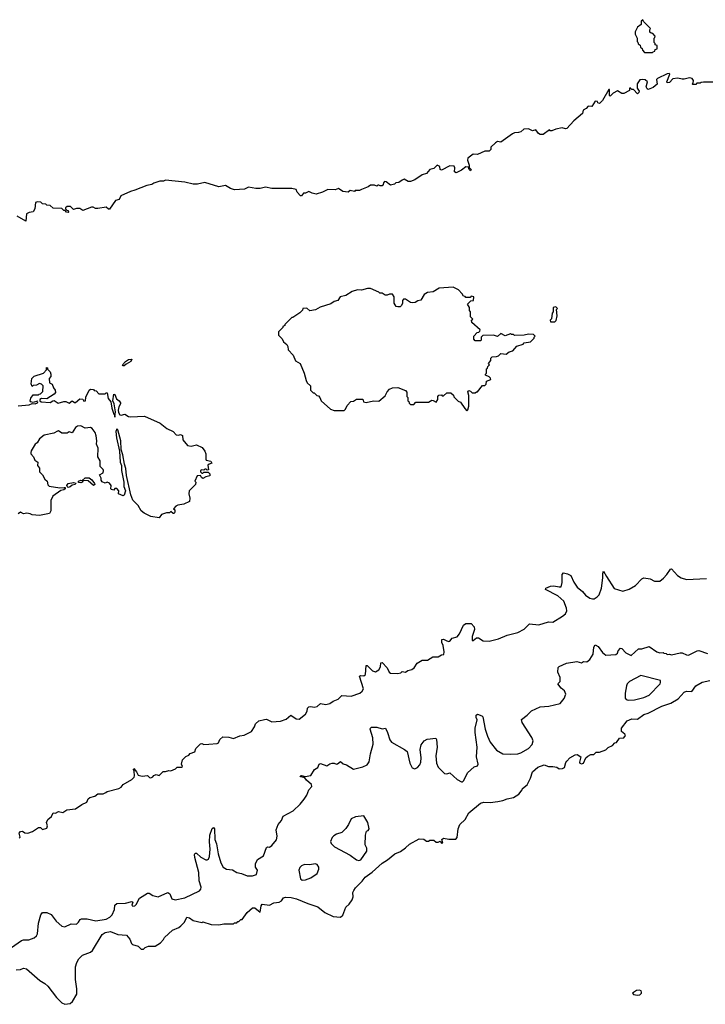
# Model space of a CAD drawing. Extents: x 1862350 to 2057294, y 212041 to 437318.
# Tile 36 of 256: x 1987579 to 1994043, y 226420 to 235710. Entities that reach past the tile are written whole.
import ezdxf

# ---------------------------------------------------------------- set-up
doc = ezdxf.new("R2010")
doc.units = 0

msp = doc.modelspace()

# ---------------------------------------------------------------- linework, layer by layer
at = {"layer": '0CON10XD'}
for points in [[(1993545, 235400), (1993551.7, 235408.3), (1993568.3, 235411.7), (1993571.7, 235428.3), (1993590, 235435), (1993590, 235465), (1993571.7, 235471.7), (1993570, 235485), (1993560, 235495), (1993560, 235535), (1993568.3, 235541.7), (1993570, 235555), (1993548.3, 235578.3), (1993531.7, 235581.7), (1993521.7, 235591.7), (1993520, 235615), (1993528.3, 235628.3), (1993461.7, 235691.7), (1993455, 235710), (1993440, 235695), (1993440, 235665), (1993405, 235640), (1993382.5, 235595), (1993383, 235573), (1993400, 235535), (1993400, 235505), (1993408.3, 235498.3), (1993411.7, 235481.7), (1993428.3, 235468.3), (1993431.7, 235451.7), (1993448.3, 235438.3), (1993451.7, 235421.7), (1993471.7, 235401.7), (1993545, 235400)], [(1994115, 235120), (1994025, 235120), (1994003, 235117), (1993995, 235110), (1993965, 235110), (1993955, 235100), (1993925, 235100), (1993920, 235105), (1993930, 235115), (1993932.5, 235135), (1993920, 235155), (1993895, 235160), (1993845, 235148.8), (1993825, 235150), (1993785, 235158), (1993737.5, 235152.5), (1993705, 235117.5), (1993683, 235113), (1993680, 235125), (1993707.5, 235195), (1993701.7, 235201.7), (1993685, 235200), (1993592.5, 235155), (1993582.5, 235145), (1993588.3, 235101.7), (1993550.7, 235069.3), (1993505, 235052.5), (1993496.7, 235056.7), (1993486.4, 235076.4), (1993500, 235125), (1993475, 235142.5), (1993455, 235146.7), (1993425, 235142.5), (1993402.5, 235105), (1993402.5, 235065), (1993420, 235035), (1993418.3, 235021.7), (1993405, 235010), (1993365, 235050), (1993351.7, 235051.7), (1993335, 235067.5), (1993330, 235065), (1993328.3, 235041.7), (1993275, 235012.5), (1993255, 235012.5), (1993215, 235040), (1993175, 235017.5), (1993145, 234990), (1993140, 234995), (1993140, 235050), (1993135, 235050), (1993075, 234947.5), (1993045, 234920), (1993030, 234925), (1993028.3, 234938.3), (1993005, 234940), (1992975, 234892.5), (1992940, 234895), (1992919.3, 234870.7), (1992893.3, 234856.7), (1992886.4, 234823.6), (1992803.6, 234756.4), (1992737, 234683), (1992725, 234680), (1992695, 234690), (1992635, 234676.7), (1992595, 234660), (1992581.7, 234661.7), (1992575, 234670), (1992515, 234627.5), (1992485, 234627.5), (1992470, 234635), (1992445, 234670), (1992415, 234662.5), (1992375, 234680), (1992333.6, 234676.4), (1992305, 234652.5), (1992283.3, 234646.7), (1992245, 234642.5), (1992225, 234632.5), (1992117, 234553), (1992085, 234560), (1992065, 234547.5), (1992021.7, 234508.3), (1992020, 234485), (1992005, 234470), (1991965, 234470), (1991895, 234437.5), (1991855, 234440), (1991805, 234403.3), (1991800, 234385), (1991816.6, 234336.6), (1991816.7, 234316.7), (1991835.4, 234295.4), (1991830, 234285), (1991816, 234295), (1991809.7, 234319.7), (1991785, 234320.8), (1991745, 234290), (1991695, 234264.3), (1991680, 234275), (1991681.7, 234311.7), (1991675, 234326.7), (1991635, 234332.5), (1991555, 234290), (1991542.5, 234295), (1991540, 234325), (1991515, 234338.8), (1991485, 234307.5), (1991445, 234296.2), (1991415, 234257.5), (1991374.1, 234245.9), (1991305, 234200), (1991265, 234183.3), (1991243, 234183), (1991205, 234203.8), (1991185, 234196.7), (1991155, 234172.5), (1991125, 234170), (1991111.7, 234158.3), (1991075, 234147.5), (1991035, 234180), (1991017.5, 234182.5), (1991008.3, 234171.7), (1991006.7, 234155), (1990995, 234142.5), (1990978.3, 234141.7), (1990965, 234150), (1990955, 234150), (1990945, 234140), (1990925, 234150), (1990885, 234147.5), (1990865, 234132.5), (1990801.7, 234108.3), (1990781.7, 234098.3), (1990743, 234097), (1990735, 234090), (1990695, 234097.5), (1990675, 234082.5), (1990625, 234087.5), (1990585, 234117.5), (1990553.6, 234103.6), (1990485, 234107.5), (1990435, 234082.5), (1990375, 234062.5), (1990335, 234072.5), (1990305, 234087.5), (1990275, 234072.5), (1990255, 234072.5), (1990235, 234046.7), (1990225, 234046.7), (1990194.2, 234084.2), (1990186.7, 234106.7), (1990145, 234117.5), (1989957, 234117), (1989895, 234131.2), (1989845, 234118.8), (1989805, 234118), (1989735, 234130), (1989698.3, 234111.7), (1989605, 234106), (1989567.3, 234117.3), (1989520, 234145), (1989455, 234133.3), (1989325, 234172.5), (1989255, 234157.5), (1989215, 234157.5), (1989135, 234177.5), (1988955, 234196.7), (1988933.3, 234186.7), (1988900, 234185), (1988845, 234168.6), (1988824.5, 234155.5), (1988777.5, 234145), (1988665, 234100)], [(1988665, 234100), (1988625, 234089.2), (1988532.2, 234047.8), (1988517.1, 234012.9), (1988482.5, 234005), (1988425, 233922.5), (1988415, 233922.5), (1988395, 233942.5), (1988315, 233927.5), (1988295, 233927.5), (1988271.7, 233941.7), (1988255, 233942.5), (1988175, 233910), (1988145, 233930), (1988115, 233930), (1988085, 233920), (1988057, 233947), (1988025, 233947.5), (1988010, 233935), (1988010, 233925), (1988021.7, 233911.7), (1988035, 233910), (1988040, 233895), (1988035, 233890), (1988020, 233895), (1988008.3, 233908.3), (1987995, 233910), (1987975, 233930), (1987893, 233933), (1987867, 233957), (1987835, 233960), (1987825, 233970), (1987793, 233973), (1987777, 233987), (1987745, 233992.5), (1987727.5, 233985), (1987720, 233925), (1987705, 233897.5), (1987668.3, 233891.7), (1987643, 233877), (1987635, 233810), (1987555, 233857.5)], [(1991795, 232020), (1991805, 232030), (1991813.3, 232065), (1991812.5, 232165), (1991805, 232200), (1991815, 232210), (1991830, 232205), (1991845, 232190), (1991875, 232190), (1991885, 232200), (1991895, 232200), (1991941.7, 232258.3), (1991965, 232260), (1991978.3, 232271.7), (1991981.7, 232298.3), (1992020, 232315), (1992018.3, 232328.3), (1992005, 232340), (1991970, 232355), (1991970, 232365), (1991980, 232375), (1991980, 232415), (1991988.3, 232421.7), (1991991.7, 232438.3), (1992010, 232455), (1992000, 232465), (1992020, 232495), (1992020, 232515), (1992035, 232530), (1992075, 232532.5), (1992095, 232540), (1992115, 232560), (1992167, 232553), (1992193, 232577), (1992230, 232585), (1992265, 232630), (1992325, 232650), (1992335, 232660), (1992395, 232670), (1992430, 232705), (1992430, 232715), (1992440, 232725), (1992425, 232740), (1992375, 232742.5), (1992335, 232732.5), (1992245, 232730), (1992235, 232740), (1992215, 232740), (1992207.5, 232747.5), (1992155, 232727.5), (1992115, 232750), (1992085, 232720), (1992045, 232732.5), (1991945, 232730), (1991930, 232715), (1991930, 232685), (1991925, 232680), (1991875, 232680), (1991860, 232695), (1991860, 232725), (1991891.7, 232758.3), (1991908.3, 232761.7), (1991918.3, 232771.7), (1991920, 232785), (1991841.7, 232851.7), (1991840, 232875), (1991850, 232885), (1991830, 232905), (1991830, 232955), (1991820, 232965), (1991820, 232995), (1991800, 233025), (1991831.7, 233058.3), (1991858.3, 233061.7), (1991860, 233095), (1991835, 233100), (1991825, 233090), (1991785, 233090), (1991778.3, 233098.3), (1991765, 233100), (1991750, 233125), (1991715, 233160), (1991666.4, 233186.4), (1991533.6, 233176.4), (1991477, 233143), (1991425, 233137.5), (1991393.6, 233116.4), (1991360, 233065), (1991333, 233057), (1991307, 233043), (1991285, 233040), (1991265, 233042.5), (1991215, 233072.5), (1991198.3, 233071.7), (1991188.3, 233061.7), (1991187, 233033), (1991175, 233010), (1991165, 233000), (1991145, 233000), (1991130, 233005), (1991110, 233035), (1991110, 233095), (1991095, 233120), (1991065, 233120), (1991045, 233110), (1991025, 233110), (1990995, 233130), (1990975, 233130), (1990965, 233140), (1990885, 233172.5), (1990857, 233173), (1990803, 233157), (1990765, 233161.2), (1990714.1, 233145.9), (1990655, 233107.5), (1990600, 233095), (1990578.3, 233061.7), (1990545, 233050), (1990511.7, 233028.3), (1990413, 232997), (1990367, 232973), (1990315, 232962.5), (1990285, 232987.5), (1990250, 232985), (1990245, 232970), (1990220, 232945), (1990155, 232900), (1990145, 232900), (1990080, 232835), (1990080, 232825), (1990060, 232815), (1990060, 232805), (1990020, 232765), (1990020, 232735), (1990055, 232700), (1990065, 232670), (1990097.5, 232645), (1990107, 232627), (1990110, 232595), (1990157.5, 232545), (1990180.7, 232490.7), (1990222.5, 232465), (1990262.5, 232375), (1990280, 232305), (1990290, 232285), (1990320, 232255), (1990320, 232215), (1990345, 232190), (1990355, 232190), (1990380, 232165), (1990395, 232160), (1990410, 232145), (1990420, 232115), (1990510, 232035), (1990545, 232022.5), (1990591.7, 232021.7), (1990637, 232023), (1990650, 232035), (1990665, 232070), (1990701.7, 232108.3), (1990725, 232110), (1990755, 232130), (1990815, 232130), (1990820, 232105), (1990845, 232097.5), (1990915, 232112.5), (1990965, 232110), (1991025, 232160), (1991045, 232200), (1991065, 232222.5), (1991095, 232237.5), (1991145, 232240), (1991215, 232210), (1991230, 232195), (1991230, 232155), (1991240, 232145), (1991240, 232115), (1991248.3, 232108.3), (1991251.7, 232091.7), (1991265, 232080), (1991295, 232080), (1991315, 232100), (1991435, 232100), (1991465, 232120), (1991478.3, 232118.3), (1991505, 232100), (1991520, 232125), (1991520, 232155), (1991531.7, 232168.3), (1991555, 232170), (1991561.7, 232161.7), (1991575, 232160), (1991605, 232190), (1991645, 232190), (1991668.3, 232168.3), (1991671.7, 232151.7), (1991711.7, 232111.7), (1991735, 232100), (1991775, 232040), (1991795, 232020)], [(1992625, 232860), (1992637, 232873), (1992647.5, 232915), (1992640, 232975), (1992650, 232985), (1992635, 233000), (1992610, 232995), (1992610, 232955), (1992598.3, 232941.7), (1992591.7, 232888.3), (1992580, 232875), (1992585, 232860), (1992625, 232860)], [(1988565, 232443.3), (1988553.8, 232445), (1988549.2, 232455), (1988576, 232485), (1988605, 232504.2), (1988637, 232507), (1988627.5, 232485), (1988581.1, 232458.9), (1988565, 232443.3)], [(1987565, 232067.5), (1987667, 232077), (1987695, 232090), (1987725.7, 232084.3), (1987745.9, 232094.1), (1987750, 232105), (1987745, 232110), (1987705, 232097.5), (1987683.6, 232103.6), (1987677.5, 232115), (1987685, 232140), (1987705, 232170), (1987755, 232170), (1987761.7, 232178.3), (1987775, 232180), (1987797, 232203), (1987800, 232255), (1987785, 232270), (1987765, 232277.5), (1987737, 232263), (1987705, 232260), (1987695, 232250), (1987687.5, 232275), (1987692.5, 232325), (1987715, 232347.5), (1987804.1, 232375.9), (1987830, 232405), (1987832.5, 232427.5), (1987840, 232425), (1987841.7, 232411.7), (1987865, 232387.5), (1987871.2, 232365), (1987872.5, 232345), (1987857.5, 232325), (1987860, 232285), (1987885, 232270), (1987897.5, 232235), (1987913.3, 232215), (1987916.4, 232193.6), (1987905, 232176.7), (1987835, 232132.5), (1987783, 232137), (1987770, 232125), (1987770, 232115), (1987780, 232105), (1987865, 232097.5), (1987890, 232115), (1987905, 232116.7), (1987940.7, 232090.7), (1987995, 232107.5), (1988015, 232107.5), (1988045, 232092.5), (1988075, 232112.5), (1988095, 232097.5), (1988105, 232097.5), (1988145, 232132.5), (1988175, 232130), (1988185, 232110), (1988200, 232115), (1988203, 232147), (1988232.5, 232215), (1988245, 232222.5), (1988275, 232220), (1988281.7, 232211.7), (1988298.3, 232208.3), (1988325, 232180), (1988385, 232180), (1988395, 232190), (1988405, 232190), (1988413.3, 232135), (1988438.8, 232105), (1988446, 232046), (1988465, 231987.5), (1988472.5, 231982.5), (1988475, 231960), (1988480.7, 232010.7), (1988470, 232085), (1988458, 232115), (1988465, 232177.5), (1988475, 232173.3), (1988491.2, 232131.2), (1988516.7, 232115), (1988528.8, 232095), (1988530, 232085), (1988513.1, 232056.9), (1988508.1, 232025), (1988509.2, 232005), (1988521.7, 231981.7), (1988535, 231978.6), (1988569.3, 231989.3), (1988605, 231967.5), (1988625, 231962.5), (1988755, 231970), (1988904.2, 231904.2), (1988965, 231853.3), (1989025, 231823.3), (1989054.1, 231794.1), (1989075, 231791.2), (1989095, 231796.7), (1989115, 231786.7), (1989116.2, 231745), (1989162.1, 231692.1), (1989195, 231686.2), (1989245, 231698.6), (1989298.8, 231675), (1989325, 231637.5), (1989333.3, 231615), (1989332.5, 231565), (1989337.5, 231555), (1989380, 231545), (1989390, 231525), (1989365, 231517.5), (1989353.9, 231506.1), (1989358.3, 231461.7), (1989345, 231460), (1989338.3, 231468.3), (1989325, 231470), (1989315, 231460), (1989295, 231462.5), (1989285, 231457.5), (1989283.6, 231443.6), (1989295, 231430), (1989305, 231430), (1989315, 231440), (1989355, 231440), (1989370, 231425), (1989370, 231405), (1989333, 231397), (1989305, 231382.5), (1989291.7, 231391.7), (1989285, 231410), (1989253.6, 231406.4), (1989230, 231355), (1989240, 231345), (1989237.5, 231325), (1989177.5, 231265), (1989172.5, 231235), (1989182.5, 231195), (1989180, 231165), (1989125, 231137.5), (1989070.7, 231129.3), (1989050.7, 231119.3), (1989030, 231095), (1989040, 231085), (1989042.5, 231065), (1989035, 231050), (1989025, 231050), (1989005, 231070), (1988991.7, 231058.3), (1988963.6, 231056.4), (1988915, 231040), (1988895, 231010), (1988815, 231023.8), (1988753.6, 231053.6), (1988725, 231077.5), (1988696.8, 231126.8), (1988645, 231176.7), (1988626.7, 231226.7), (1988585, 231410), (1988580.8, 231475), (1988566, 231515), (1988550.8, 231605), (1988535.8, 231655), (1988532.9, 231735), (1988505, 231840), (1988495, 231850), (1988486, 231825), (1988492.2, 231765), (1988519.5, 231639.6), (1988525.7, 231535.7), (1988539.2, 231505), (1988537.1, 231455), (1988560, 231345), (1988560.6, 231305), (1988575.6, 231265), (1988565, 231223.3), (1988555, 231216.7), (1988510, 231235), (1988512.9, 231265), (1988495, 231286.2), (1988475, 231287.5), (1988465, 231270), (1988445, 231277.5), (1988437.5, 231285), (1988440.8, 231315), (1988426.6, 231336.6), (1988405, 231346.2), (1988385, 231337.5), (1988355, 231350), (1988347.5, 231365), (1988347.5, 231385), (1988332.5, 231415), (1988365.8, 231434.2), (1988368, 231455), (1988365, 231466.7), (1988338.8, 231495), (1988337.9, 231547.9), (1988316.7, 231585), (1988318, 231668), (1988303.8, 231705), (1988307.5, 231735), (1988300, 231785), (1988290, 231815), (1988262.3, 231852.3), (1988245, 231863.8), (1988195, 231856.7), (1988155, 231878.8), (1988125, 231875.8), (1988105, 231863.3), (1988075, 231812.5), (1988045, 231822.5), (1988025, 231810), (1987975, 231810), (1987945, 231830), (1987935, 231828.8), (1987900.5, 231809.6), (1987810.9, 231789.1), (1987765, 231756.2), (1987742.3, 231717.7), (1987723.3, 231705), (1987686.4, 231643.6), (1987683.8, 231625), (1987685, 231612.5), (1987710, 231585), (1987722.5, 231555), (1987750, 231535), (1987747.5, 231505), (1987765, 231480), (1987766.2, 231445), (1987794, 231415), (1987815, 231373.3), (1987836.7, 231355), (1987845, 231320), (1987855, 231307.5), (1987957.7, 231292.3), (1987997.7, 231297.7), (1988006.4, 231296.4), (1988008.8, 231285), (1987995.9, 231274.1), (1987965, 231268.8), (1987892, 231215), (1987872, 231175), (1987873.3, 231075), (1987858.3, 231051.7), (1987765, 231032.5), (1987695, 231037.5), (1987676.7, 231046.7), (1987645, 231052.5), (1987615, 231047.5), (1987585, 231064), (1987565, 231048)], [(1988035, 231297.5), (1988027.5, 231305), (1988023.6, 231316.4), (1988035, 231332.5), (1988085, 231343.3), (1988106.7, 231336.7), (1988102.5, 231325), (1988075, 231317.5), (1988055, 231301.2), (1988035, 231297.5)], [(1988275, 231313.8), (1988225, 231360.6), (1988178.3, 231361.7), (1988166.2, 231345), (1988155, 231340.8), (1988133.9, 231343.9), (1988132.5, 231355), (1988154.1, 231365.9), (1988167.5, 231362.5), (1988195, 231388), (1988235, 231388), (1988259.7, 231369.7), (1988283.3, 231335), (1988286.4, 231323.6), (1988275, 231313.8)], [(1987575, 227988), (1987582.3, 227997.7), (1987573.3, 228035), (1987585, 228050.5), (1987605, 228053.5), (1987628.1, 228038.1), (1987655.5, 228035.4), (1987698.8, 228051.2), (1987755, 228089.5), (1987775, 228086.9), (1987795, 228070), (1987835, 228083.3), (1987840.8, 228105), (1987832.5, 228135), (1987844.3, 228165), (1987878.1, 228191.9), (1987895, 228226.2), (1987916.4, 228223.6), (1987945, 228240), (1987985, 228230), (1988023.9, 228256.1), (1988105, 228264), (1988165, 228305.8), (1988213, 228327), (1988225, 228357.5), (1988239.3, 228370.7), (1988287, 228383), (1988315, 228406.2), (1988365, 228406.2), (1988392.3, 228417.7), (1988405, 228428.8), (1988515, 228457.5), (1988535, 228470), (1988555, 228493.3), (1988635, 228540.8), (1988657.3, 228562.7), (1988661.1, 228575), (1988658.6, 228618.6), (1988650.8, 228635), (1988655, 228645.7), (1988679.2, 228615), (1988695, 228581.2), (1988735, 228572.5), (1988785, 228577.5), (1988801.2, 228561.2), (1988815, 228556.2), (1988832.5, 228565), (1988845, 228580), (1988865, 228587.5), (1988895, 228580), (1988932.5, 228617.5), (1988955, 228617.5), (1988985, 228627.5), (1989005, 228622.5), (1989048.3, 228641.7), (1989065, 228657.5), (1989105, 228657.5), (1989112.5, 228665), (1989103.3, 228685), (1989113.8, 228726.2), (1989145, 228757.5), (1989175, 228770), (1989185, 228787.5), (1989229.2, 228800.8), (1989240, 228835), (1989285, 228876.2), (1989295, 228880), (1989315, 228872.5), (1989363.6, 228873.6), (1989439.3, 228880.7), (1989453, 228887), (1989465, 228917.5), (1989495, 228943.3), (1989549.5, 228939.6), (1989595, 228928.8), (1989655, 228953.3), (1989695, 228960), (1989765.9, 228994.1), (1989793.3, 229036.7), (1989801.2, 229065), (1989833.3, 229095), (1989887, 229107), (1989905, 229108.8), (1989955, 229083.8), (1990037.3, 229092.7), (1990091.2, 229108.8), (1990135, 229146.7), (1990185, 229113.8), (1990215, 229111.2), (1990275, 229158.8), (1990288.1, 229185), (1990291.4, 229215), (1990305, 229227.1), (1990325, 229230.6), (1990355, 229223.3), (1990385, 229231.2), (1990415, 229256.9), (1990465, 229250), (1990502.6, 229257.4), (1990535, 229279.4), (1990582.3, 229297.7), (1990615, 229333.3), (1990705, 229326.2), (1990785, 229356.7), (1990807.5, 229375), (1990820, 229395), (1990782, 229515), (1990795, 229520.8), (1990825, 229519.2), (1990839.7, 229530.3), (1990845, 229616.2), (1990855, 229616), (1990905, 229565.8), (1990935, 229557.5), (1990966, 229575), (1990982, 229605), (1990985, 229642.5), (1990995, 229646.2), (1991043.3, 229595), (1991061.2, 229555), (1991075, 229543.3), (1991145, 229540), (1991173.6, 229546.4), (1991185, 229560), (1991215.9, 229554.1), (1991239.3, 229570.7), (1991275, 229580), (1991297.5, 229595), (1991325, 229640), (1991375, 229666.2), (1991425, 229666.2), (1991475, 229700), (1991525, 229697.5), (1991555, 229717.5), (1991579.3, 229720.7), (1991582.5, 229745), (1991572, 229805), (1991558, 229835), (1991558.8, 229861.2), (1991575, 229866.7), (1991605, 229848), (1991625, 229843.3), (1991635, 229846.7), (1991656.4, 229873.6), (1991705, 229886.7), (1991726.7, 229915), (1991764.3, 229995.7), (1991785, 230013.8), (1991835, 230014.2), (1991863, 229983), (1991866.9, 229955), (1991845, 229890), (1991845, 229852.5), (1991855, 229853.3), (1991885, 229877.5), (1991905, 229877.5), (1991948.3, 229848.3), (1992005, 229847.5), (1992095, 229867.5), (1992175, 229903.3), (1992275, 229926.7), (1992335, 229960), (1992385, 230008.8), (1992475, 230001.2), (1992565, 230028.8), (1992605, 230026.2), (1992697.7, 230082.3), (1992725, 230103.3), (1992737.7, 230132.3), (1992735, 230156.2), (1992710, 230225), (1992653.3, 230275), (1992537.5, 230335), (1992540, 230345), (1992585, 230366.7), (1992615, 230368.9), (1992665, 230358.1), (1992685, 230360), (1992695, 230400), (1992694.1, 230475.9), (1992705, 230490), (1992745, 230481.2), (1992774.3, 230464.3), (1992803.6, 230403.6), (1992836, 230355), (1992885, 230314), (1992915, 230280), (1992955, 230253.3), (1992980, 230245), (1992995, 230246.2), (1993025, 230263.8), (1993042, 230285), (1993064.4, 230345.6), (1993078.6, 230445), (1993076, 230485), (1993085, 230507.5), (1993110.6, 230455), (1993185, 230343.3), (1993265, 230316.7), (1993325, 230336.7), (1993385, 230370), (1993445, 230433.3), (1993465, 230443.8), (1993525, 230434), (1993565, 230413.3), (1993615, 230412.5), (1993649.5, 230440.4), (1993681.2, 230475), (1993715, 230526.7), (1993725, 230530), (1993782.5, 230465), (1993815, 230443.3), (1993865, 230426.7), (1994055, 230436.7)], [(1991329.2, 228655), (1991352, 228678), (1991361.2, 228705), (1991364.4, 228745), (1991354.3, 228825), (1991363, 228867), (1991394.1, 228905.9), (1991419.3, 228920.7), (1991502.5, 228932.5), (1991508.8, 228918.8), (1991514, 228845), (1991502, 228765), (1991510, 228695), (1991525, 228658), (1991585, 228596.2), (1991605, 228593.3), (1991635, 228603.3), (1991705, 228542.5), (1991745, 228520), (1991755, 228520), (1991767, 228533), (1991800, 228605), (1991865, 228660), (1991895, 228670), (1991903.3, 228686.7), (1991885.6, 228755), (1991891.5, 228845), (1991872.5, 228985), (1991874.5, 229025.5), (1991892.9, 229105), (1991882.7, 229125), (1991882.6, 229147.4), (1991895, 229156.7), (1991935, 229142.5), (1991945, 229133.3), (1991966.8, 229015), (1991990.4, 228950.4), (1992015, 228894), (1992075, 228817.5), (1992135, 228783.3), (1992205, 228778.8), (1992275, 228783.8), (1992305, 228791.2), (1992376.8, 228833.2), (1992409.7, 228870.3), (1992421.2, 228905), (1992408.3, 228938.3), (1992317.6, 229077.6), (1992311.7, 229108.3), (1992363.4, 229146.6), (1992405, 229190), (1992485, 229227.8), (1992568.3, 229231.7), (1992675, 229257.3), (1992711.8, 229305), (1992728.6, 229345), (1992716.3, 229376.3), (1992685, 229402), (1992654, 229445), (1992673.9, 229466.1), (1992674.4, 229505), (1992654.4, 229555), (1992655, 229597.5), (1992665, 229608.8), (1992735, 229638), (1992833.6, 229653.6), (1992875, 229643.3), (1992895, 229653.3), (1992925, 229652.5), (1992955, 229673.3), (1992987.5, 229725), (1992991.3, 229788.7), (1993005, 229812.5), (1993034.2, 229795), (1993075, 229738), (1993105, 229713.3), (1993200, 229720), (1993215, 229732.5), (1993223.3, 229755), (1993245, 229780), (1993255, 229777.5), (1993293.3, 229735), (1993345, 229712.5), (1993415, 229772.5), (1993445, 229772.5), (1993515, 229796.7), (1993585, 229746.7), (1993615, 229737.5), (1993645, 229740), (1993653, 229733), (1993675, 229730), (1993685, 229720), (1993705, 229722.5), (1993725, 229716.7), (1993805, 229737.5), (1993825, 229737.5), (1993865, 229716.7), (1993885, 229713.3), (1993965.7, 229754.3), (1993983.1, 229756.9), (1994065, 229730)], [(1987925.8, 226485.8), (1987975, 226433.3), (1988005, 226420), (1988055, 226427.5), (1988077.5, 226445), (1988117, 226517), (1988117.5, 226565), (1988103.3, 226655), (1988103.3, 226775), (1988116.7, 226815), (1988135, 226850), (1988170, 226885), (1988245, 226912.5), (1988265, 226926.7), (1988355, 227078.8), (1988385, 227097.8), (1988435, 227105.6), (1988505, 227077.5), (1988585, 227073.3), (1988617.5, 227035), (1988632.5, 226995), (1988643.6, 226983.6), (1988697, 226967), (1988725, 226940), (1988745, 226940), (1988763, 226957), (1988793, 226967), (1988855, 226970), (1988905, 227000), (1988935, 227030), (1988945, 227050), (1989020.7, 227119.3), (1989080, 227145), (1989099.3, 227160.7), (1989133.6, 227196.4), (1989155, 227242.5), (1989180, 227235), (1989215, 227210), (1989295, 227192.5), (1989305, 227197.5), (1989385, 227172.5), (1989455, 227170), (1989505, 227180), (1989595, 227180), (1989605, 227190), (1989625, 227190), (1989635, 227200), (1989645, 227200), (1989665, 227220), (1989675, 227220), (1989722.5, 227285), (1989775, 227330), (1989795, 227330), (1989845, 227290), (1989855, 227350), (1989865, 227363.3), (1989933.6, 227356.4), (1989975, 227378), (1990025, 227382.2), (1990045.8, 227395), (1990066.7, 227425), (1990085, 227430), (1990137.3, 227427.3), (1990190, 227415), (1990295, 227370), (1990390.7, 227340.7), (1990456.4, 227286.4), (1990535, 227250), (1990605, 227242.5), (1990625, 227260), (1990652.5, 227335), (1990686.4, 227363.6), (1990713.3, 227405), (1990723.3, 227435), (1990720, 227475), (1990728, 227495), (1990745, 227520), (1990808.5, 227581.5), (1990835, 227619.5), (1990903.5, 227666.5), (1990995, 227751.9), (1991048.3, 227781.7), (1991115, 227839.1), (1991168.3, 227861.7), (1991215, 227897.8), (1991255, 227931.9), (1991345, 227981.2), (1991389.3, 227979.3), (1991415, 227960), (1991435, 227960), (1991445, 227970), (1991485, 227970), (1991505, 227950), (1991525, 227950), (1991545, 227960), (1991555, 227940), (1991570, 227945), (1991560, 227975), (1991573.6, 227986.4), (1991625, 227976.7), (1991690.7, 227979.3), (1991703.8, 227995), (1991714.1, 228075.9), (1991728.8, 228115), (1991780, 228165), (1991815, 228225.8), (1991925, 228317.5), (1991955, 228327.5), (1992015, 228324), (1992086.1, 228333.9), (1992135, 228343.3), (1992175, 228360), (1992235, 228370), (1992286.4, 228403.6), (1992317, 228443), (1992320, 228455), (1992365, 228490), (1992396, 228554), (1992415, 228612.5), (1992465, 228657.5), (1992525, 228680), (1992565, 228664), (1992605, 228663.3), (1992645, 228656.7), (1992665, 228643.3), (1992696.4, 228643.6), (1992716.1, 228653.9), (1992728.3, 228701.7), (1992737.5, 228715), (1992766.7, 228745), (1992815, 228774), (1992835.8, 228775.8), (1992870, 228755), (1992857.5, 228705), (1992860, 228695), (1992875, 228690), (1992896.1, 228693.9), (1992917.5, 228745), (1992935, 228762.5), (1992963.8, 228776.2), (1992991.7, 228778.3), (1993015, 228800), (1993045, 228800), (1993105, 228822.5), (1993127.5, 228842.5), (1993169.3, 228860.7), (1993191.7, 228888.3), (1993205, 228890), (1993235, 228930), (1993275.9, 228934.1), (1993290, 228955), (1993285, 228967.5), (1993253.9, 228993.9), (1993253.6, 229026.4), (1993307.5, 229095), (1993350, 229115), (1993405, 229110), (1993465, 229153.1), (1993505, 229165.5), (1993635, 229232.9), (1993718.5, 229261.5), (1993787.9, 229302.1), (1993845, 229365.7), (1993865, 229374), (1993915, 229370), (1993955, 229426.2), (1994015, 229458.8), (1994085, 229476)], [(1993315, 229290), (1993375, 229293.5), (1993465, 229315.5), (1993515, 229336.9), (1993617.5, 229445), (1993622.5, 229455), (1993620, 229475), (1993435, 229520.8), (1993328, 229465), (1993307.5, 229445), (1993300, 229425), (1993287.5, 229355), (1993287.7, 229307.7), (1993295.8, 229295.8), (1993315, 229290)], [(1987502.9, 226955), (1987595, 227021.5), (1987615, 227028.1), (1987665, 227028.9), (1987715, 227045.7), (1987738, 227065), (1987747.5, 227085), (1987756.7, 227185), (1987777.5, 227265), (1987795, 227287.5), (1987835, 227287.5), (1987875, 227267.5), (1987922.5, 227205), (1987977, 227157), (1988005, 227150), (1988065, 227180.8), (1988115, 227177.5), (1988134, 227195), (1988148.3, 227221.7), (1988162.3, 227227.7), (1988215, 227225.7), (1988296.9, 227206.9), (1988395.6, 227224.5), (1988427.5, 227242.4), (1988449.1, 227265), (1988473.1, 227315), (1988476, 227355), (1988495, 227370.8), (1988575, 227375.4), (1988635, 227388.6), (1988645.8, 227385), (1988637.5, 227355), (1988645, 227347.5), (1988665, 227348.9), (1988678.3, 227361.7), (1988708.4, 227421.6), (1988785, 227468.4), (1988798.6, 227468.6), (1988835, 227446.9), (1988885, 227434.4), (1988975, 227474.2), (1988995, 227462), (1989014.1, 227414.1), (1989045, 227405.9), (1989136.7, 227423.3), (1989275, 227490.8), (1989287.5, 227505), (1989289.2, 227525), (1989270.8, 227585), (1989267.5, 227665), (1989229.4, 227805), (1989226.2, 227835), (1989233.9, 227846.1), (1989245, 227846), (1989288.2, 227808.2), (1989334.6, 227784.6), (1989345, 227782.9), (1989359.3, 227790.7), (1989369.1, 227815), (1989374.7, 227884.7), (1989367.7, 227952.3), (1989370, 228015), (1989395, 228078.8), (1989405, 228088), (1989415.4, 228075), (1989417.5, 227975), (1989435.3, 227935), (1989451, 227841), (1989476, 227756), (1989496.9, 227715), (1989528, 227695), (1989585, 227688.2), (1989625, 227664.7), (1989671.2, 227655), (1989725, 227631.4), (1989775, 227631.8), (1989812.9, 227645), (1989820, 227685), (1989801.2, 227715), (1989802.5, 227745), (1989822.5, 227785), (1989878, 227822), (1989905, 227898.8), (1989915, 227906.7), (1989935, 227903.8), (1989955, 227918.8), (1989999.7, 227970.3), (1990008, 228005), (1989996.7, 228065), (1990015.7, 228115), (1990045.9, 228154.1), (1990063.5, 228195), (1990156.7, 228245), (1990222.7, 228307.3), (1990260.8, 228355), (1990285.7, 228394.3), (1990305, 228442.5), (1990332.5, 228475), (1990330, 228495), (1990283.6, 228533.6), (1990266.4, 228556.4), (1990228.8, 228565), (1990224, 228575), (1990235, 228579.4), (1990270.7, 228570.7), (1990325, 228577.5), (1990357.5, 228635), (1990390, 228655), (1990401.2, 228685), (1990415, 228692), (1990475, 228670), (1990502.3, 228687.7), (1990525, 228693.8), (1990545, 228696.7), (1990565, 228686.7), (1990575, 228688.8), (1990605, 228710), (1990629.3, 228689.3), (1990659.5, 228679.6), (1990725, 228640), (1990815, 228661.9), (1990855, 228678.5), (1990875, 228708.8), (1990886, 228784), (1990910.5, 228875), (1990907.9, 228935), (1990882.5, 229015), (1990885, 229026.7), (1990896.2, 229033.8), (1990945, 229035.4), (1990995, 229020), (1991027.5, 229025), (1991048, 228985), (1991069.5, 228915), (1991083.3, 228893.3), (1991208, 228825), (1991231.4, 228805), (1991257.8, 228695), (1991279.7, 228649.7), (1991305, 228641.4), (1991329.2, 228655)], [(1990775, 227777.5), (1990795, 227782.5), (1990852.5, 227865), (1990851.7, 227891.7), (1990837.5, 227925), (1990840, 228015), (1990850, 228055), (1990865, 228060), (1990873.6, 228076.4), (1990862.5, 228135), (1990825, 228198), (1990745, 228187.5), (1990705, 228171.2), (1990680, 228115), (1990655, 228078.8), (1990615, 228041.2), (1990565, 228023.8), (1990541.2, 228008.8), (1990525.9, 227994.1), (1990510, 227955), (1990516.4, 227936.4), (1990545.9, 227905.9), (1990695, 227826.2), (1990755, 227783.3), (1990775, 227777.5)], [(1990241.9, 227591.9), (1990275, 227594.6), (1990325.3, 227614.7), (1990384.7, 227655.3), (1990400.5, 227695), (1990398.2, 227715), (1990385, 227740), (1990365, 227745.6), (1990315, 227736.7), (1990265, 227738.9), (1990235, 227727.5), (1990218.9, 227711.1), (1990209.5, 227685), (1990226, 227605), (1990241.9, 227591.9)], [(1987545, 226743.8), (1987585, 226748.8), (1987615, 226761.2), (1987644.1, 226754.1), (1987770, 226645), (1987815, 226617.5), (1987845, 226590), (1987925.8, 226485.8)], [(1993405.7, 226505.7), (1993425, 226508.6), (1993442, 226525), (1993442, 226535), (1993437.7, 226547.7), (1993424.2, 226554.2), (1993395, 226549.2), (1993357.5, 226525), (1993365, 226513.8), (1993405.7, 226505.7)]]:
    msp.add_lwpolyline(points, dxfattribs=at)

doc.saveas('drawing.dxf')
